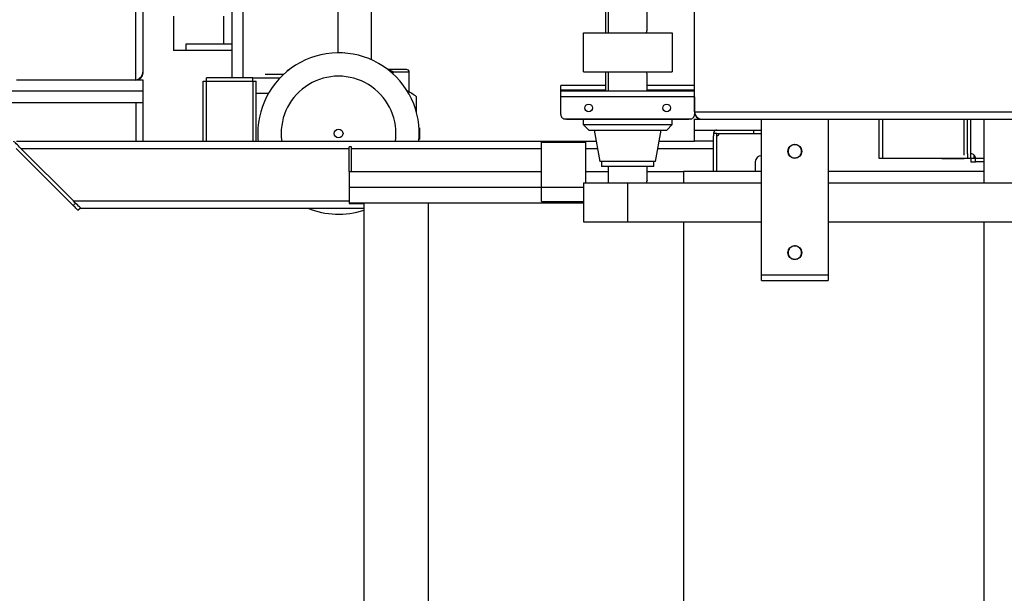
# Model space of a CAD drawing. Extents: x 34560 to 100229, y -303284 to -152113.
# Tile 5 of 74: x 86189 to 87073, y -300467 to -299952. Entities that reach past the tile are written whole.
import ezdxf

# ---------------------------------------------------------------- set-up
doc = ezdxf.new("R2010")
doc.units = 0
doc.header["$LTSCALE"] = 100
doc.linetypes.add('ATPI1189A__GEG-_-FOE_-A-$0$SLD_SOLID', pattern=[0])
doc.layers.add('ATPI1189A__GEG-_-FOE_-A-$0$71', color=7, linetype='CONTINUOUS')
doc.layers.add('BITO_BUILDING', color=8, linetype='CONTINUOUS')

# ---------------------------------------------------------------- blocks, each defined once
blk = doc.blocks.new('EG-A-008 GR')
at = {"layer": 'ATPI1189A__GEG-_-FOE_-A-$0$71', "color": 56, "linetype": 'ATPI1189A__GEG-_-FOE_-A-$0$SLD_SOLID'}
for p, q in [((732.431212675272, 232.6935551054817), (732.431212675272, 339.6935245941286)), ((733.0713188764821, 233.3336613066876), (733.0713188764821, 339.0534183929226)), ((774.8208916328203, 335.4435703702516), (774.8208916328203, 236.9435093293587)), ((778.3212578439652, 237.1937534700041), (778.3212578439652, 335.1937076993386)), ((750.5708611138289, 257.4436924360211), (750.5708611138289, 235.1433536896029)), ((753.5707390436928, 234.5162174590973), (753.5707390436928, 251.1936924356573)), ((782.5708305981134, 229.8336765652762), (782.5708305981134, 240.5537388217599)), ((741.0707390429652, 232.8934452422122), (741.0707390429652, 239.6935245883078)), ((742.0709526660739, 232.8934452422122), (742.0709526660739, 239.6935245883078)), ((774.5706474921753, 239.181210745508), (774.5706474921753, 236.9435093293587)), ((735.8209526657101, 238.4434482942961), (735.8209526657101, 235.343625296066)), ((740.3207695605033, 235.9436771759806), (740.3207695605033, 238.4434482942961)), ((772.5908196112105, 233.443524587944), (772.5908196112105, 236.9435093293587)), ((772.5908196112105, 236.9435093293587), (780.5513298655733, 236.9435093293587)), ((780.5513298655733, 236.9435093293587), (780.5513298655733, 233.443524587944)), ((736.946288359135, 235.343625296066), (735.8209526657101, 235.343625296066)), ((736.946288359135, 235.9436771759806), (741.0707390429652, 235.9436771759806)), ((736.946288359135, 235.343625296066), (736.946288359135, 235.9436771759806)), ((741.0707390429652, 235.343625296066), (736.946288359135, 235.343625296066)), ((750.0963127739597, 235.1261875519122), (750.0963127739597, 235.1246616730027)), ((751.1453545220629, 235.1261875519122), (751.1232292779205, 235.1261875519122)), ((755.4986870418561, 233.3935520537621), (755.4986870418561, 233.2573673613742)), ((756.9711601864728, 233.3935520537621), (755.4986870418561, 233.3935520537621)), ((756.9711601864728, 231.6193363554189), (756.9711601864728, 233.3935520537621)), ((772.5908196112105, 233.443524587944), (780.5513298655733, 233.443524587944)), ((774.5706474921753, 233.443524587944), (774.5706474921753, 231.6929600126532)), ((774.8208916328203, 233.443524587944), (774.8208916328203, 231.6929600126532)), ((732.431212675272, 232.6935551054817), (721.7111504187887, 232.6935551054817)), ((733.0713188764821, 232.6935551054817), (732.431212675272, 232.6935551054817)), ((733.0713188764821, 231.6937229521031), (733.0713188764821, 232.6935551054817)), ((738.4706413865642, 227.1935245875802), (738.4706413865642, 232.5936100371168)), ((738.4706413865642, 232.5936100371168), (738.7712395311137, 232.5936100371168)), ((742.9208672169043, 232.8934452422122), (738.7712395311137, 232.8934452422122)), ((738.7712395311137, 232.5936100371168), (738.7712395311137, 232.8934452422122)), ((738.7712395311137, 227.1935245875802), (738.7712395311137, 232.5936100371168)), ((738.7712395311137, 232.5936100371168), (742.9208672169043, 232.5936100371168)), ((742.9208672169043, 232.8934452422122), (745.3706658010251, 232.8934452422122)), ((742.9208672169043, 232.5936100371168), (742.9208672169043, 232.8934452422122)), ((742.9208672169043, 232.5936100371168), (742.9208672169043, 227.1935245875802)), ((742.9208672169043, 232.5936100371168), (743.2207024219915, 232.5936100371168)), ((743.2207024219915, 227.1935245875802), (743.2207024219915, 232.5936100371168)), ((745.682708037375, 233.1936619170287), (744.0210259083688, 233.1936619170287)), ((778.3212578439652, 231.6929600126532), (778.3212578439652, 233.1936619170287)), ((733.0713188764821, 231.6937229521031), (721.0710442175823, 231.6937229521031)), ((733.0713188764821, 230.6935093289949), (733.0713188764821, 231.6937229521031)), ((770.5713188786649, 231.792142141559), (770.5713188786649, 232.1930668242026)), ((774.5706474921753, 232.1930668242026), (770.5713188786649, 232.1930668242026)), ((770.5713188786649, 231.6929600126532), (770.5713188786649, 231.792142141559)), ((774.5706474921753, 231.792142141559), (770.5713188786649, 231.792142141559)), ((770.5713188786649, 231.1920902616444), (770.5713188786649, 231.6929600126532)), ((782.5708305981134, 231.6929600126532), (770.5713188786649, 231.6929600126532)), ((782.5708305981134, 232.1930668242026), (778.3212578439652, 232.1930668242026)), ((782.5708305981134, 231.792142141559), (778.3212578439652, 231.792142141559)), ((721.0710442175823, 230.6935093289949), (733.0713188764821, 230.6935093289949)), ((732.431212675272, 230.6935093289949), (732.431212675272, 227.1935245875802)), ((733.0713188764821, 227.1935245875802), (733.0713188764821, 230.6935093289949)), ((744.3277275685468, 231.4934513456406), (743.2207024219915, 231.4934513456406)), ((757.6211846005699, 229.7810337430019), (757.6211846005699, 231.1936161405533)), ((770.5713188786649, 229.5937321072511), (770.5713188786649, 231.1920902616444)), ((782.5708305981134, 231.1920902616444), (770.5713188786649, 231.1920902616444)), ((782.5708305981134, 231.1920902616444), (782.5708305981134, 229.5937321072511)), ((782.5708305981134, 229.8336765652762), (816.5712273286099, 229.8336765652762)), ((782.1710503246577, 229.193570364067), (770.971099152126, 229.193570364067)), ((771.0710442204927, 229.1931888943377), (771.0710442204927, 229.193570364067)), ((771.0710442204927, 229.1931888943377), (772.0712578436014, 229.1931888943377)), ((772.0712578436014, 229.1931888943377), (772.0712578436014, 229.193570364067)), ((772.0712578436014, 229.1931888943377), (781.0708916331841, 229.1931888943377)), ((772.5709831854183, 229.1931888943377), (772.5709831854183, 228.6930820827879)), ((780.5711662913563, 228.6930820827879), (780.5711662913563, 229.1931888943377)), ((781.0708916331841, 229.1931888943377), (781.0708916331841, 229.193570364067)), ((781.0708916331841, 229.1931888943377), (782.0711052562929, 229.1931888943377)), ((782.0711052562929, 229.1931888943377), (782.0711052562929, 229.193570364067)), ((782.5708305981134, 228.1937382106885), (782.5708305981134, 229.193570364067)), ((782.5708305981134, 229.193570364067), (783.2109367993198, 229.193570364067)), ((783.2109367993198, 229.193570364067), (788.5713493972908, 229.193570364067)), ((788.5713493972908, 229.193570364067), (794.5711052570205, 229.193570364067)), ((788.5713493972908, 215.1951572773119), (788.5713493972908, 229.193570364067)), ((794.5711052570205, 229.193570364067), (816.5712273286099, 229.193570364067)), ((794.5711052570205, 229.193570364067), (794.5711052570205, 215.1951572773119)), ((799.1487419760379, 225.6390354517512), (799.1487419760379, 229.193570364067)), ((799.4592583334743, 225.6390354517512), (799.4592583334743, 229.193570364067)), ((806.7689812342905, 225.9445927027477), (806.7689812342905, 229.193570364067)), ((807.0688164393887, 226.0697147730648), (807.0688164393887, 229.193570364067)), ((807.3686516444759, 226.0697147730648), (807.3686516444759, 229.193570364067)), ((807.370177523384, 226.0697147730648), (807.370177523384, 229.193570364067)), ((808.5725701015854, 223.4585544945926), (808.5725701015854, 229.193570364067)), ((743.3885491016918, 228.4180424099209), (743.3900749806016, 228.4180424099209)), ((743.3885491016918, 228.4180424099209), (743.3885491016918, 228.3962986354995)), ((757.853881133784, 228.4180424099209), (757.8523552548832, 228.4180424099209)), ((757.853881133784, 228.3962986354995), (757.853881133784, 228.4180424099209)), ((757.853881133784, 228.3936283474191), (757.8706658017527, 228.3936283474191)), ((757.8706658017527, 228.3936283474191), (757.8706658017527, 227.393414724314)), ((772.5709831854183, 228.6930820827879), (773.0707085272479, 228.1929752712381)), ((772.5709831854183, 228.6930820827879), (780.5711662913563, 228.6930820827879)), ((773.0707085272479, 228.1929752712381), (780.0706780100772, 228.1929752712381)), ((773.571196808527, 228.1929752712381), (774.064818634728, 225.3929874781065)), ((779.0773308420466, 225.3929874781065), (779.5709526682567, 228.1929752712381)), ((780.0706780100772, 228.1929752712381), (780.5711662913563, 228.6930820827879)), ((782.5708305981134, 228.1937382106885), (788.5713493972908, 228.1937382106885)), ((782.5708305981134, 227.1935245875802), (782.5708305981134, 228.1937382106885)), ((787.8709709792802, 228.1937382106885), (787.8709709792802, 227.8935215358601)), ((721.7111504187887, 227.1935245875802), (732.431212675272, 227.1935245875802)), ((732.431212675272, 227.1935245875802), (733.0713188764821, 227.1935245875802)), ((733.0713188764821, 227.1935245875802), (773.747435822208, 227.1935245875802)), ((743.3885491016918, 227.3911259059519), (743.3885491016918, 227.3690006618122)), ((743.3900749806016, 227.3690006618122), (743.3885491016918, 227.3690006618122)), ((757.8523552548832, 227.3690006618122), (757.853881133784, 227.3690006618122)), ((757.853881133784, 227.393414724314), (757.8706658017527, 227.393414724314)), ((779.3947136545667, 227.1935245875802), (782.5708305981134, 227.1935245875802)), ((784.269896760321, 227.1935245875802), (782.5708305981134, 227.1935245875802)), ((784.2790520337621, 227.9652378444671), (784.269896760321, 227.8927585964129)), ((784.269896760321, 227.8927585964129), (784.269896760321, 227.752759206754)), ((784.5697319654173, 227.8927585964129), (784.269896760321, 227.8927585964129)), ((784.269896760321, 227.752759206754), (784.269896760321, 227.7512333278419)), ((784.269896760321, 227.7512333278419), (784.269896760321, 227.6924869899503)), ((784.269896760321, 224.4816563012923), (784.269896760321, 227.6924869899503)), ((784.5697319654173, 227.752759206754), (784.5697319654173, 227.8927585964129)), ((784.5697319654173, 227.7512333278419), (784.5697319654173, 227.752759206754)), ((784.5697319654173, 227.6924869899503), (784.5697319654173, 227.7512333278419)), ((784.5697319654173, 224.4816563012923), (784.5697319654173, 227.6924869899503)), ((784.571257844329, 227.1935245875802), (784.5697319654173, 227.1935245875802)), ((784.571257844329, 227.8935215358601), (784.7711479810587, 227.8935215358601)), ((784.571257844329, 224.4816563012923), (784.571257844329, 227.6924869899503)), ((784.7711479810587, 227.8935215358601), (788.5713493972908, 227.8935215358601)), ((784.7711479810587, 227.8927585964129), (788.5713493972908, 227.8927585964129)), ((721.6829216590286, 226.557233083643), (726.8098747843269, 221.4306614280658)), ((722.1109306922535, 226.5534183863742), (726.8312370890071, 221.833493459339)), ((722.1109306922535, 226.5534183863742), (751.5710747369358, 226.5534183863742)), ((751.5710747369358, 224.4816563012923), (751.5710747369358, 226.6934177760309)), ((751.7709648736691, 226.6934177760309), (751.5710747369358, 226.6934177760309)), ((751.7709648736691, 224.4816563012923), (751.7709648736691, 226.6934177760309)), ((751.7709648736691, 226.5534183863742), (768.8211357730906, 226.5534183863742)), ((768.8211357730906, 223.0671665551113), (768.8211357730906, 227.1050236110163)), ((768.8211357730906, 227.1050236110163), (772.8212273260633, 227.1050236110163)), ((772.8212273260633, 223.4585544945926), (772.8212273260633, 227.1050236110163)), ((772.8212273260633, 226.5534183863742), (773.8603508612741, 226.5534183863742)), ((779.2817986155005, 226.5534183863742), (784.269896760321, 226.5534183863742)), ((784.5697319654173, 226.5534183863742), (784.571257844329, 226.5534183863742)), ((779.0773308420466, 225.3929874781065), (774.064818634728, 225.3929874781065)), ((774.2212212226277, 225.3929874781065), (774.2212212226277, 224.94285320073)), ((778.9209282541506, 224.94285320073), (778.9209282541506, 225.3929874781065)), ((788.0212700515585, 225.3426334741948), (788.0212700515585, 224.4816563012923)), ((799.4592583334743, 225.6390354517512), (799.1487419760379, 225.6390354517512)), ((807.3533928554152, 225.6390354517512), (799.4592583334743, 225.6390354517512)), ((804.7693169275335, 225.6436130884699), (806.7682182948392, 225.6436130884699)), ((807.0688164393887, 226.0697147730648), (807.0688164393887, 225.6447574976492)), ((807.3686516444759, 225.6447574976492), (807.0688164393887, 225.6447574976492)), ((807.3686516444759, 225.6447574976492), (807.3686516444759, 226.0697147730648)), ((807.7951347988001, 225.6436130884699), (807.370177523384, 225.6436130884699)), ((807.370177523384, 225.6436130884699), (807.370177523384, 225.3437778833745)), ((807.370177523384, 225.3437778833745), (807.7951347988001, 225.3437778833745)), ((807.659331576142, 225.9564182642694), (807.659331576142, 225.6390354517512)), ((807.6692497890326, 225.6390354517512), (807.6692497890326, 225.9468815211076)), ((807.7951347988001, 225.3437778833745), (807.7951347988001, 225.6447574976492)), ((808.5725701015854, 225.6447574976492), (807.7951347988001, 225.6447574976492)), ((808.5725701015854, 225.3437778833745), (807.7951347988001, 225.3437778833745)), ((751.5710747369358, 224.4816563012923), (751.5710747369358, 223.0671665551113)), ((751.5710747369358, 224.4816563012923), (768.8211357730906, 224.4816563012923)), ((772.8212273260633, 224.4816563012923), (774.8208916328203, 224.4816563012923)), ((778.9209282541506, 224.94285320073), (774.2212212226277, 224.94285320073)), ((774.8208916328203, 224.94285320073), (774.8208916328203, 223.4585544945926)), ((778.3212578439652, 223.6935398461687), (778.3212578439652, 224.94285320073)), ((778.3212578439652, 224.4816563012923), (781.5713799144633, 224.4816563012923)), ((788.5713493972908, 224.4816563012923), (781.5713799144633, 224.4816563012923)), ((781.5713799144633, 224.4816563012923), (781.5713799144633, 223.4585544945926)), ((808.5725701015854, 224.4816563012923), (794.5711052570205, 224.4816563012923)), ((751.5710747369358, 223.0671665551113), (751.5710747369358, 221.6530582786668)), ((751.5710747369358, 223.0671665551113), (768.8211357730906, 223.0671665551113)), ((768.8211357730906, 223.0671665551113), (772.5908196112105, 223.0671665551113)), ((768.8211357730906, 221.7945835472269), (768.8211357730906, 223.0671665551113)), ((772.5908196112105, 223.4585544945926), (772.5908196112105, 219.9585697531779)), ((772.5908196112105, 223.4585544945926), (776.571074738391, 223.4585544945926)), ((776.571074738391, 223.4585544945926), (788.5713493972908, 223.4585544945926)), ((776.571074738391, 219.9585697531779), (776.571074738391, 223.4585544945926)), ((794.5711052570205, 223.4585544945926), (816.5712273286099, 223.4585544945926)), ((726.8312370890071, 221.833493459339), (751.5710747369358, 221.833493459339)), ((726.8098747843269, 221.4306614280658), (727.0219719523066, 221.6427585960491)), ((727.234069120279, 221.0064670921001), (727.4461662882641, 221.2185642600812)), ((727.4713432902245, 221.1937687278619), (752.890959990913, 221.1937687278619)), ((751.5710747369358, 221.6530582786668), (751.5710747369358, 221.5935490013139)), ((751.5710747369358, 221.6530582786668), (772.5908196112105, 221.6530582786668)), ((751.5710747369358, 221.5935490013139), (752.890959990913, 221.5935490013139)), ((752.890959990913, 221.6530582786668), (752.890959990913, 180.134274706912)), ((758.6908257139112, 180.134274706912), (758.6908257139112, 221.6530582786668)), ((768.8211357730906, 221.7945835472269), (772.5908196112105, 221.7945835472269)), ((750.0963127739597, 220.66276286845), (750.0963127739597, 220.6608555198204)), ((772.5908196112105, 219.9585697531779), (776.571074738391, 219.9585697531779)), ((776.571074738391, 219.9585697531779), (788.5713493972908, 219.9585697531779)), ((781.5713799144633, 219.9585697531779), (781.5713799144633, 180.134274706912)), ((794.5711052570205, 219.9585697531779), (816.5712273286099, 219.9585697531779)), ((808.5725701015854, 146.1937687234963), (808.5725701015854, 219.9585697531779)), ((788.5713493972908, 214.6942875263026), (788.5713493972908, 215.1951572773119)), ((788.5713493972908, 215.1951572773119), (794.5711052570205, 215.1951572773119)), ((794.5711052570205, 215.1951572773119), (794.5711052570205, 214.6942875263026)), ((788.5713493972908, 214.6942875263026), (794.5711052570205, 214.6942875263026))]:
    blk.add_line(p, q, dxfattribs=at)
for points in [[(722.1109306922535, 226.5534183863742), (721.9995415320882, 226.6648075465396), (721.9995415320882, 226.6648075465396), (721.8919670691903, 226.7723820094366), (721.8919670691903, 226.7723820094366), (721.7912590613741, 226.8734714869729), (721.7912590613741, 226.8734714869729), (721.6997063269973, 226.9650242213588), (721.6997063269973, 226.9650242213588), (721.6211235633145, 227.0439884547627), (721.6211235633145, 227.0439884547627), (721.5570366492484, 227.1076938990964), (721.5570366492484, 227.1076938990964), (721.5097344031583, 227.1549961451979), (721.5097344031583, 227.1549961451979), (721.4807427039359, 227.1839878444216), (721.4807427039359, 227.1839878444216), (721.4708244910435, 227.1935245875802)], [(743.3710014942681, 227.8935215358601), (743.3885491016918, 227.3876926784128), (743.3885491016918, 227.3876926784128), (743.404570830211, 227.1935245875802)], [(755.7229912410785, 227.1935245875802), (755.7535088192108, 227.4681827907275), (755.7535088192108, 227.4681827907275), (755.7710564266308, 227.8935215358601)], [(727.4713432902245, 221.1937687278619), (727.4583733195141, 221.2059757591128), (727.4583733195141, 221.2059757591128), (727.4225151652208, 221.2422153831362), (727.4225151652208, 221.2422153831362), (727.363005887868, 221.3013431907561), (727.363005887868, 221.3013431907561), (727.2836601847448, 221.3810703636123), (727.2836601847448, 221.3810703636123), (727.1867668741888, 221.4779636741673), (727.1867668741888, 221.4779636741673), (727.0761406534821, 221.5885898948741), (727.0761406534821, 221.5885898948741), (726.9555962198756, 221.7087528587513), (726.9555962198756, 221.7087528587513), (726.8312370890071, 221.833493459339)], [(727.234069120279, 221.0064670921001), (727.2256767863, 221.0144779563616), (727.2256767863, 221.0144779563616), (727.2012627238, 221.0385105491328), (727.2012627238, 221.0385105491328), (727.162352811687, 221.0778019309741), (727.162352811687, 221.0778019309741), (727.1097099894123, 221.1308262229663), (727.1097099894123, 221.1308262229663), (727.0456230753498, 221.194913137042), (727.0456230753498, 221.194913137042), (726.9723808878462, 221.2681553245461), (726.9723808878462, 221.2681553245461), (726.8922722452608, 221.347882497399), (726.8922722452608, 221.347882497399), (726.8098747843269, 221.4306614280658)]]:
    blk.add_lwpolyline(points, dxfattribs=at)
for centre, radius in [((773.0709979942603, 230.1933253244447), 0.3456840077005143), ((780.070967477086, 230.1933253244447), 0.3456840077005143), ((750.6211224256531, 227.8934270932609), 0.3998787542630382), ((791.5708357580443, 226.2935965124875), 0.6250687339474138), ((791.5708357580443, 217.193636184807), 0.6250687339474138)]:
    blk.add_circle(centre, radius, dxfattribs=at)
for centre, radius, start, end in [((750.6209877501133, 227.8935786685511), 7.249986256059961, 354.4589223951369, 180.0004515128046), ((732.2705306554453, 233.4944606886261), 0.8007888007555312, 281.5752454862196, 359.9310575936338), ((732.4309494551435, 233.3339245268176), 0.6403694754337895, 270.0235510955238, 359.9764489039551), ((756.7210955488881, 233.3933500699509), 0.2500647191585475, 0.04627930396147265, 90.04112842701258), ((750.6209814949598, 227.8933467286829), 5.150074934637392, 0.001944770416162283, 187.8098455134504), ((753.5333250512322, 225.6496210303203), 6.888140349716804, 53.59682758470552, 61.93923969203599), ((783.2112000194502, 229.8339397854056), 0.6403694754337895, 180.0235510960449, 269.9764489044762), ((783.1718980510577, 229.7946383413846), 0.601068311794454, 180.0968577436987, 269.9395552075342), ((770.9705116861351, 229.592763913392), 0.3991939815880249, 179.8610362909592, 270.0843182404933), ((782.1716377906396, 229.592763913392), 0.3991939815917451, 269.915681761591, 0.138963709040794), ((784.5705732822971, 227.893060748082), 0.2005749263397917, 270.1955508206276, 359.9136880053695), ((788.5715420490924, 225.3424408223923), 0.5502720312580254, 90.02005941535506, 179.9799405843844), ((807.3705457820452, 225.6451257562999), 0.4245891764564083, 359.9503056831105, 90.04969431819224), ((750.6212758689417, 227.8914932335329), 7.248037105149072, 247.5291723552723, 288.2488449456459)]:
    blk.add_arc(centre, radius, start, end, dxfattribs=at)
for points in [[(778.267852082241, 236.9435093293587), (778.2714408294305, 236.9710144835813), (778.2754814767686, 236.9984409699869), (778.2863357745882, 237.0552569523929), (778.2991325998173, 237.1117374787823), (778.307276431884, 237.145871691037), (778.316680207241, 237.1796390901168), (778.3189406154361, 237.1867045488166), (778.3212578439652, 237.1937534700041)], [(745.9840691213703, 233.4477207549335), (745.9859471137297, 233.4621323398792), (745.9886467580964, 233.4763309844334), (746.0044558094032, 233.5149632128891), (746.0290825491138, 233.5495731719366), (746.0587174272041, 233.5799192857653), (746.0924065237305, 233.6052677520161), (746.1295676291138, 233.6247959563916), (746.1694634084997, 233.6373112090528), (746.1971480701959, 233.6413443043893), (746.225157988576, 233.6434147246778)], [(756.7155754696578, 233.6434147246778), (756.7180204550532, 233.6434147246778), (756.7201531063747, 233.6434147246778), (756.723120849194, 233.6434147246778), (756.7210916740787, 233.6434147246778), (756.7150532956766, 233.6434147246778), (756.705993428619, 233.6434147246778), (756.6948997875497, 233.6434147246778), (756.6827600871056, 233.6434147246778), (756.6705620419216, 233.6434147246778), (756.6437786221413, 233.6434147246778), (756.621713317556, 233.6434147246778), (756.6033824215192, 233.6434147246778), (756.5878022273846, 233.6434147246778), (756.5739890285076, 233.6434147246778), (756.5609591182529, 233.6434147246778), (756.547728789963, 233.6434147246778), (756.5146304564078, 233.6434147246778), (756.477107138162, 233.6434147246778), (756.4366017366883, 233.6434147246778), (756.3945571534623, 233.6434147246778), (756.3524162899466, 233.6434147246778), (756.2842568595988, 233.6434147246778), (756.2187032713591, 233.6434147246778), (756.1545841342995, 233.6434147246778), (756.0907280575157, 233.6434147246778), (755.930402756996, 233.6434147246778), (755.7680046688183, 233.6434147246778), (755.5826528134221, 233.6434147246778), (755.3979790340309, 233.6434147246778), (755.2168908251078, 233.6434147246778), (755.0355827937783, 233.6434147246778)], [(755.1629936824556, 233.5308811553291), (755.189542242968, 233.5389263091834), (755.2163994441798, 233.5449955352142), (755.2598820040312, 233.5474374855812), (755.3037546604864, 233.5423320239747), (755.3468620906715, 233.5320255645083), (755.3743358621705, 233.5232959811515), (755.4010307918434, 233.5125706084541), (755.4357293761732, 233.4935067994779), (755.4658806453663, 233.4683201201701), (755.476532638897, 233.4555800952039), (755.4857170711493, 233.4416172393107), (755.4934645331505, 233.4257057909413), (755.4979241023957, 233.4088108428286), (755.4985372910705, 233.4012135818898), (755.4986870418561, 233.3935520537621)], [(778.3212578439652, 233.1936619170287), (778.3173930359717, 233.2070010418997), (778.3136284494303, 233.2203647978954), (778.3037621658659, 233.258790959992), (778.2945549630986, 233.2974216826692), (778.2804815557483, 233.3581628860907), (778.2701409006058, 233.4194919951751), (778.268918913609, 233.4314973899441), (778.267852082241, 233.443524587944)], [(784.5697319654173, 228.1937382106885), (784.5201882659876, 228.1878683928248), (784.4720757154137, 228.176953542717), (784.4266952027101, 228.1571146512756), (784.385100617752, 228.1292698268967), (784.3485273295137, 228.095370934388), (784.3187248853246, 228.0560276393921), (784.2966602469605, 228.0118958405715), (784.2790520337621, 227.9652378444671)], [(791.700927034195, 225.7077000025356), (791.636185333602, 225.698468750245), (791.5712273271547, 225.6935856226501), (791.4767598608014, 225.7005100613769), (791.3843071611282, 225.7233402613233), (791.2981996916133, 225.7592059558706), (791.2187492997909, 225.8076450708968), (791.1449059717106, 225.8708952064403), (791.0821831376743, 225.9453556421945), (791.0288670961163, 226.0360249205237), (790.9921562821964, 226.1345646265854), (790.9737829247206, 226.2336912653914), (790.972319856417, 226.3344547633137), (790.9852934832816, 226.4230738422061), (791.0112297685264, 226.508786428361), (791.0496720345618, 226.5900811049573), (791.0997307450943, 226.6648075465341), (791.1677065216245, 226.7379434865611), (791.2469780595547, 226.7987034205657), (791.3407648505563, 226.847445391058), (791.4415276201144, 226.8791935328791), (791.5060053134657, 226.8899895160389), (791.5712273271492, 226.8936893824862), (791.6654165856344, 226.8861934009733), (791.7573845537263, 226.8639347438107), (791.8434644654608, 226.8282030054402), (791.9229424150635, 226.7796299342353), (791.9967882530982, 226.7163433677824), (792.0595085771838, 226.6419193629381), (792.112846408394, 226.5512526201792), (792.149535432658, 226.4527103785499), (792.1678230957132, 226.3536124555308), (792.1693718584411, 226.2528202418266), (792.156777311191, 226.1641632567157), (792.1312248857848, 226.0784885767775), (792.0928499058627, 225.9973234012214), (792.0427239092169, 225.9224674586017), (791.974512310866, 225.848551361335), (791.8947136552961, 225.7885715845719), (791.8005925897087, 225.7429947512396), (791.700927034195, 225.7077000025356)], [(792.1678459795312, 226.2703678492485), (792.169620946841, 226.282006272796), (792.1708977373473, 226.293637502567), (792.1674538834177, 226.3411909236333), (792.1556389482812, 226.3886234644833)], [(778.2701409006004, 223.4585544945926), (778.2726211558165, 223.4784661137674), (778.2754814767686, 223.4986088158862), (778.2867895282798, 223.5572072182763), (778.299132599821, 223.6115238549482), (778.3060241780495, 223.6414379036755), (778.3166802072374, 223.6794254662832), (778.3196230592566, 223.6887579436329), (778.3212578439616, 223.6935398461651), (778.3200074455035, 223.6885939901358), (778.3166802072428, 223.6767551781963)], [(791.700927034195, 216.6077396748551), (791.636185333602, 216.5985084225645), (791.5712273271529, 216.5936252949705), (791.4767598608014, 216.6005497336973), (791.3843071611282, 216.6233799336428), (791.2981996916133, 216.659245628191), (791.2187492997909, 216.7076847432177), (791.1449059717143, 216.7709348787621), (791.0821831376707, 216.8453953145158), (791.0288670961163, 216.9360645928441), (790.9921562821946, 217.0346042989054), (790.9737829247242, 217.1337309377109), (790.9723198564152, 217.2344944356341), (790.9852934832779, 217.3231135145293), (791.0112297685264, 217.4088261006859), (791.0496720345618, 217.4901207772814), (791.0997307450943, 217.5648472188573), (791.16770652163, 217.6379831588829), (791.2469780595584, 217.6987430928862), (791.3407648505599, 217.7474850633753), (791.4415276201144, 217.7792332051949), (791.5060053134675, 217.7900291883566), (791.5712273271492, 217.7937290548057), (791.6654165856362, 217.7862330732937), (791.7573845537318, 217.7639744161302), (791.8434644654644, 217.7282426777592), (791.9229424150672, 217.6796696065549), (791.9967882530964, 217.6163830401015), (792.0595085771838, 217.541959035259), (792.1128464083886, 217.4512922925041), (792.1495354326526, 217.3527500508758), (792.1678230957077, 217.2536521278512), (792.1693718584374, 217.1528599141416), (792.156777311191, 217.0642029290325), (792.1312248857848, 216.9785282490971), (792.0928499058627, 216.8973630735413), (792.0427239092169, 216.8225071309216), (791.974512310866, 216.7485910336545), (791.8947136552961, 216.6886112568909), (791.8005925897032, 216.6430344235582), (791.700927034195, 216.6077396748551)], [(792.15869070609, 217.104794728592), (792.167186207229, 217.1492632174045), (792.1708977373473, 217.1936771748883), (792.1660187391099, 217.2412015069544), (792.1556389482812, 217.2886631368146)]]:
    blk.add_spline(points, degree=3, dxfattribs=at)

msp = doc.modelspace()

# ---------------------------------------------------------------- block references
at = {"layer": 'BITO_BUILDING', "color": 6, "xscale": 10, "yscale": 10, "zscale": 10}
msp.add_blockref('EG-A-008 GR', (78969.31879721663, -302332.7662943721), dxfattribs=at)

doc.saveas('drawing.dxf')
